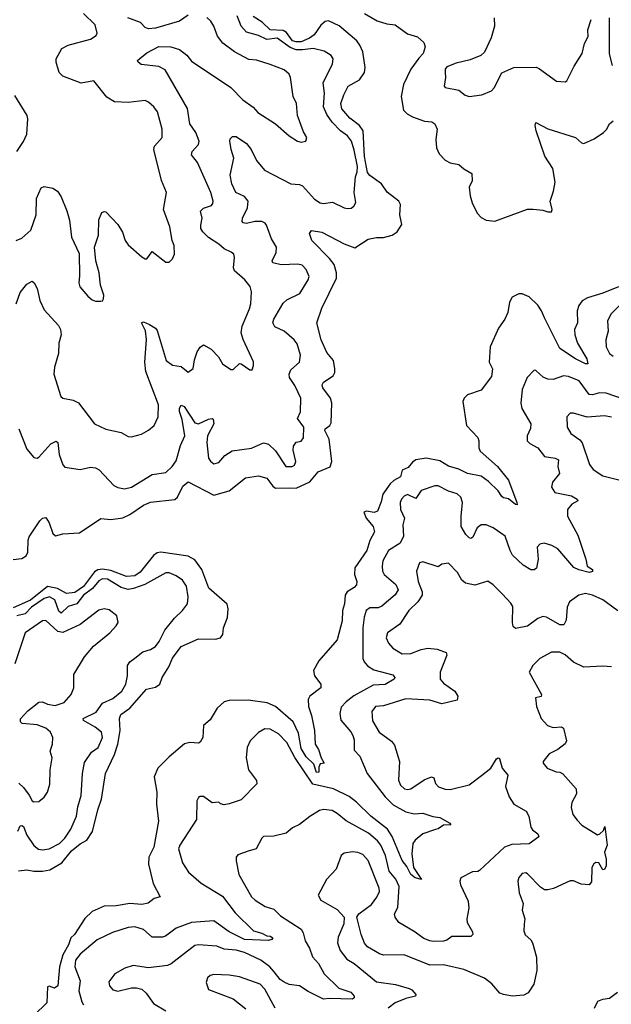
# Model space of a CAD drawing. Extents: x 2199565 to 2323334, y 894172 to 1018966.
# Tile 236 of 256: x 2215252 to 2218705, y 1006357 to 1012103. Entities that reach past the tile are written whole.
import ezdxf

# ---------------------------------------------------------------- set-up
doc = ezdxf.new("R2010")
doc.units = 0

msp = doc.modelspace()

# ---------------------------------------------------------------- linework, layer by layer
at = {"layer": '0CON10XD'}
for points in [[(2215232.5, 1010815), (2215265, 1010828.9), (2215316.5, 1010875), (2215348.2, 1010965), (2215351.2, 1011058.8), (2215377.1, 1011122.9), (2215395, 1011130), (2215445, 1011120.6), (2215472.2, 1011102.2), (2215495, 1011070), (2215528.2, 1010988.2), (2215543.3, 1010933.3), (2215555, 1010833.3), (2215598.7, 1010738.7), (2215600.6, 1010609.4), (2215597.3, 1010567.3), (2215604, 1010545), (2215650.3, 1010490.3), (2215675, 1010468.8), (2215695, 1010461.2), (2215725, 1010460), (2215735, 1010463.3), (2215741.2, 1010475), (2215744, 1010495), (2215723.6, 1010553.6), (2215716.5, 1010625), (2215696.9, 1010695), (2215689.2, 1010775), (2215713.1, 1010845), (2215714.4, 1010935.6), (2215732.7, 1010977.3), (2215745, 1010983.8), (2215755, 1010981.2), (2215825, 1010908.8), (2215853, 1010863), (2215868.1, 1010815), (2215885, 1010790), (2215965, 1010720), (2215985, 1010706.7), (2215995, 1010707.5), (2216025, 1010750), (2216105, 1010688.8), (2216125, 1010687.5), (2216145, 1010707.5), (2216156.2, 1010735), (2216153.3, 1010785), (2216142, 1010815), (2216128, 1010895), (2216092.5, 1010995), (2216110, 1011095), (2216080.8, 1011165), (2216034.4, 1011345), (2216040, 1011365), (2216082.9, 1011415), (2216084.4, 1011465), (2216055.8, 1011565), (2216035.8, 1011595), (2216005, 1011622.5), (2215985, 1011631.4), (2215885, 1011620.5), (2215805, 1011624.6), (2215760.8, 1011650.8), (2215685, 1011747.1), (2215611.9, 1011731.9), (2215504.6, 1011774.6), (2215482.9, 1011795), (2215466, 1011855), (2215466, 1011875), (2215497.5, 1011935), (2215535, 1011954.5), (2215665, 1011988.9), (2215698.2, 1012011.8), (2215704.2, 1012025), (2215692.5, 1012072.5), (2215625, 1012138.6)], [(2215247.1, 1009715), (2215295, 1009596), (2215335, 1009548), (2215355, 1009544), (2215365, 1009550), (2215435, 1009627.1), (2215465, 1009643.8), (2215475.8, 1009635), (2215482.1, 1009565), (2215504.6, 1009504.6), (2215515, 1009492.5), (2215605, 1009479.1), (2215665, 1009491.1), (2215695, 1009488.6), (2215716.1, 1009476.1), (2215801.4, 1009385), (2215825, 1009372.9), (2215864.6, 1009365.4), (2215905, 1009374.5), (2216025, 1009448.9), (2216105, 1009460.5), (2216143.1, 1009495), (2216165, 1009529.2), (2216191.5, 1009618.5), (2216216.9, 1009675), (2216200.4, 1009770.4), (2216185, 1009817.5), (2216185, 1009836.2), (2216195, 1009852.9), (2216211.9, 1009845), (2216275, 1009749.6), (2216295.4, 1009744.6), (2216355, 1009771.4), (2216375, 1009776.7), (2216381.2, 1009771.2), (2216384.4, 1009745), (2216349.2, 1009675), (2216344.8, 1009635.2), (2216353.3, 1009545), (2216365, 1009526), (2216385, 1009512), (2216415, 1009520), (2216450.1, 1009559.9), (2216492.5, 1009587.5), (2216605, 1009602), (2216675, 1009634.4), (2216705, 1009625.7), (2216745, 1009586.9), (2216805, 1009495.6), (2216843.3, 1009495), (2216856.9, 1009503.1), (2216863.7, 1009525), (2216848.3, 1009591.7), (2216849.5, 1009615), (2216865, 1009637.5), (2216895, 1009644.3), (2216907.8, 1009662.2), (2216911.2, 1009725), (2216874.1, 1009775), (2216891.8, 1009815), (2216892.1, 1009895), (2216857.7, 1009967.7), (2216826.7, 1010015), (2216824.5, 1010035), (2216835, 1010060.6), (2216885.6, 1010105), (2216891.5, 1010145), (2216870.8, 1010210.8), (2216855, 1010234.4), (2216795, 1010284.6), (2216740.9, 1010310.9), (2216729.4, 1010335), (2216734.5, 1010355), (2216790.7, 1010449.3), (2216812.1, 1010467.9), (2216888.1, 1010505), (2216936.4, 1010585), (2216941.4, 1010605), (2216925, 1010646), (2216901.1, 1010671.1), (2216875, 1010676.9), (2216777.3, 1010672.7), (2216730, 1010685), (2216725.6, 1010695), (2216748.2, 1010745), (2216751.5, 1010775), (2216721.6, 1010825), (2216693.5, 1010903.5), (2216685, 1010915.6), (2216665, 1010925.4), (2216625, 1010925.3), (2216575, 1010913.6), (2216557, 1010917), (2216550.8, 1010925), (2216552.7, 1010945), (2216582.3, 1011005), (2216585.4, 1011045), (2216565, 1011071.9), (2216513.1, 1011095), (2216490, 1011145), (2216481.4, 1011195), (2216502.2, 1011295), (2216485.6, 1011345), (2216478.6, 1011395), (2216481.4, 1011408.6), (2216495, 1011422.5), (2216515, 1011422.5), (2216575, 1011380), (2216602.2, 1011345), (2216635, 1011280.8), (2216680.6, 1011225), (2216835, 1011146.2), (2216885, 1011141.2), (2216902.9, 1011132.9), (2216973.5, 1011055), (2217005, 1011033.6), (2217025, 1011030.9), (2217078.3, 1011038.3), (2217145, 1011006), (2217165, 1011002), (2217185.8, 1011004.2), (2217202.5, 1011015), (2217213.6, 1011036.4), (2217204.3, 1011095), (2217212.9, 1011187.1), (2217221.8, 1011215), (2217223.1, 1011246.9), (2217205, 1011341.2), (2217187.7, 1011395), (2217165.5, 1011425), (2217124.4, 1011454.4), (2217075.8, 1011505.8), (2217045, 1011550.9), (2217025.2, 1011595), (2217031.3, 1011675), (2217024.1, 1011735), (2217078.5, 1011845), (2217081.4, 1011875), (2217070.8, 1011895), (2217030, 1011920), (2216965, 1011934.7), (2216903.4, 1011926.6), (2216865, 1011928.3), (2216831.6, 1011941.6), (2216755, 1011995.8), (2216695, 1011988.4), (2216645, 1012011.9), (2216575, 1012030.4), (2216545.4, 1012065), (2216521.3, 1012125)], [(2216235, 1012130.5), (2216185, 1012095.6), (2216045, 1012053.3), (2216005, 1012050.8), (2215985, 1012058), (2215956.9, 1012086.9), (2215883.1, 1012115)], [(2217265, 1012138.7), (2217337.5, 1012097.5), (2217395, 1012078.8), (2217442.9, 1012072.9), (2217515, 1012021.6), (2217573.1, 1012003.1), (2217610.4, 1011970.4), (2217618, 1011945), (2217607.7, 1011905), (2217581, 1011879), (2217535, 1011814.4), (2217491.8, 1011725), (2217478.8, 1011655), (2217491.4, 1011575), (2217513.1, 1011553.1), (2217545, 1011536.5), (2217615, 1011510.5), (2217657.4, 1011507.4), (2217675, 1011495.8), (2217687.8, 1011465), (2217680, 1011405), (2217685.4, 1011355.4), (2217700.9, 1011320.9), (2217735, 1011282.5), (2217765, 1011268.2), (2217815, 1011258.8), (2217845, 1011232.5), (2217890.8, 1011205), (2217892.7, 1011162.7), (2217874.6, 1011125), (2217880.5, 1011075), (2217892.5, 1011035), (2217921.5, 1010975), (2217945, 1010948.6), (2217975, 1010932.9), (2218025, 1010927.8), (2218215, 1010997.8), (2218248.3, 1010998.3), (2218305, 1010992.5), (2218335, 1010981.2), (2218355, 1010982.5), (2218358.8, 1010995), (2218347.1, 1011045), (2218367, 1011103), (2218376.9, 1011155), (2218363.9, 1011235), (2218316.1, 1011306.1), (2218265.5, 1011455), (2218260, 1011485), (2218265, 1011503.8), (2218335, 1011466.2), (2218495, 1011415.4), (2218530, 1011385), (2218545, 1011380.6), (2218605, 1011408.9), (2218659.4, 1011445), (2218677.1, 1011462.9), (2218695, 1011495.8), (2218715, 1011512.9)], [(2216597.1, 1010547.1), (2216566.2, 1010585), (2216505, 1010636.7), (2216499.4, 1010655), (2216505.8, 1010715.8), (2216501.2, 1010735), (2216487.4, 1010747.4), (2216445.3, 1010765.3), (2216415, 1010792.7), (2216355, 1010831.8), (2216320.8, 1010865), (2216310.3, 1010885), (2216308.6, 1010905), (2216317.5, 1010945), (2216307.8, 1010985), (2216325, 1011003.5), (2216370.8, 1011019.2), (2216379.5, 1011030.5), (2216380.8, 1011045), (2216367.2, 1011095), (2216290.5, 1011270.5), (2216255.7, 1011315), (2216258.1, 1011335), (2216295.3, 1011374.7), (2216300, 1011395), (2216280, 1011445), (2216245.3, 1011495.3), (2216232.6, 1011585), (2216100.9, 1011810.9), (2216065, 1011830.8), (2215962.1, 1011842.1), (2215943.8, 1011855), (2215940, 1011865), (2215953.6, 1011876.4), (2215995, 1011910.5), (2216063.4, 1011946.6), (2216135, 1011945.5), (2216185, 1011929.2), (2216226.8, 1011896.8), (2216255, 1011860.9), (2216485, 1011707.8), (2216555, 1011635.7), (2216615, 1011593.1), (2216642.3, 1011562.3), (2216745.4, 1011495.4), (2216825, 1011426.2), (2216874.3, 1011394.3), (2216895, 1011388.8), (2216922.5, 1011395), (2216928.8, 1011415), (2216908.3, 1011448.3), (2216874.4, 1011545), (2216866.9, 1011615), (2216848.6, 1011655), (2216832.9, 1011765), (2216824.3, 1011785), (2216795, 1011810), (2216715, 1011842.2), (2216635, 1011866.5), (2216590.4, 1011870.4), (2216505.9, 1011915.9), (2216436.9, 1011966.9), (2216406.5, 1012006.5), (2216385.4, 1012065.4), (2216366.9, 1012095), (2216345, 1012115.5)], [(2217144.5, 1011664.5), (2217168.9, 1011715), (2217235, 1011751.8), (2217265.4, 1011795), (2217268.2, 1011825), (2217254.6, 1011915), (2217238.2, 1011955), (2217219.6, 1011979.6), (2217116.9, 1012066.9), (2217055, 1012097.3), (2217035, 1012092.5), (2217009.3, 1012070.7), (2216970.8, 1012015), (2216943.2, 1011995), (2216895, 1011974.2), (2216865, 1011973.6), (2216845, 1011980.4), (2216808.5, 1012028.5), (2216790, 1012040), (2216715, 1012043.2), (2216668.3, 1012088.3), (2216615, 1012122.1)], [(2218020.9, 1012115), (2218022.9, 1012065), (2218002.9, 1011997.1), (2217965, 1011914), (2217943.8, 1011895), (2217880.8, 1011869.2), (2217800.2, 1011849.8), (2217745, 1011828), (2217736, 1011815), (2217735.8, 1011795.8), (2217737.1, 1011765), (2217728.8, 1011715), (2217735, 1011706.7), (2217815, 1011692.2), (2217852.2, 1011662.2), (2217875.9, 1011654.1), (2217950, 1011665), (2218005, 1011688), (2218020.8, 1011705), (2218065, 1011794), (2218135, 1011823.3), (2218265.6, 1011825.6), (2218286.6, 1011816.6), (2218384.2, 1011744.2), (2218435, 1011740), (2218445, 1011746.2), (2218487, 1011833), (2218535, 1011906.2), (2218548.8, 1011965), (2218570, 1012005), (2218567.3, 1012045), (2218587.3, 1012105)], [(2218712.1, 1011835), (2218693.2, 1011903.2), (2218694.8, 1012115)], [(2215215, 1008953.6), (2215265, 1008957.9), (2215291.1, 1008975), (2215300, 1008995), (2215301.1, 1009065), (2215306.9, 1009085), (2215370.5, 1009179.5), (2215385, 1009193.3), (2215405, 1009197.5), (2215425, 1009167.5), (2215446.2, 1009105), (2215461.7, 1009091.7), (2215505, 1009101.8), (2215601.2, 1009108.8), (2215725, 1009192), (2215785, 1009186.7), (2215855, 1009196.6), (2215895, 1009216), (2215975, 1009269.2), (2216015, 1009287.1), (2216157.6, 1009302.4), (2216173.3, 1009316.7), (2216205, 1009380), (2216235, 1009406), (2216385, 1009327.9), (2216475, 1009352.8), (2216570.6, 1009429.4), (2216645, 1009441.8), (2216695, 1009428.2), (2216730, 1009380), (2216745, 1009368.6), (2216825, 1009371.7), (2216865, 1009370), (2216945, 1009405.3), (2216994.6, 1009465.4), (2217065, 1009494.5), (2217074.4, 1009525.6), (2217058.4, 1009655), (2217032.2, 1009705), (2217034.5, 1009715), (2217061.8, 1009735), (2217069.4, 1009750.6), (2217073.4, 1009865), (2217066.2, 1009895), (2217020.9, 1009955), (2217017, 1009973), (2217025, 1009987.1), (2217081.9, 1010025), (2217091.2, 1010045), (2217092.1, 1010065), (2217084.5, 1010115), (2217045, 1010161.4), (2217011.5, 1010235), (2216985.6, 1010335), (2217015, 1010420), (2217101.2, 1010595), (2217101.4, 1010625), (2217087.8, 1010675), (2217059.6, 1010709.6), (2216956.2, 1010815), (2216943.3, 1010855), (2216955, 1010872.5), (2217015, 1010864.2), (2217145, 1010795.3), (2217207.3, 1010772.7), (2217285, 1010821.5), (2217335, 1010832.9), (2217375, 1010832.3), (2217425, 1010845.5), (2217455, 1010865.6), (2217481.9, 1010908.1), (2217470.2, 1010965), (2217474.5, 1011025), (2217465.5, 1011045), (2217396.3, 1011096.3), (2217364.6, 1011145), (2217295, 1011194.1), (2217281.3, 1011211.3), (2217264.2, 1011305), (2217256.3, 1011455), (2217235.7, 1011485), (2217178.7, 1011528.7), (2217132.6, 1011582.6), (2217126.8, 1011615), (2217144.5, 1011664.5)], [(2215236, 1011335), (2215275, 1011393.3), (2215294.1, 1011435.9), (2215300.8, 1011525), (2215295.8, 1011545), (2215225, 1011660)], [(2215232.3, 1010445), (2215255, 1010512), (2215295, 1010560), (2215325, 1010578), (2215337.6, 1010567.6), (2215353.6, 1010533.6), (2215370, 1010465), (2215395, 1010410), (2215478.8, 1010318.8), (2215491.5, 1010295), (2215493.6, 1010265), (2215480.9, 1010215), (2215478.8, 1010155), (2215455.6, 1010075), (2215451.1, 1010035), (2215492.5, 1009905), (2215504.5, 1009894.5), (2215565, 1009883.8), (2215596.4, 1009866.4), (2215688, 1009745), (2215755, 1009714.4), (2215844.1, 1009694.1), (2215885, 1009671.2), (2215905, 1009668.6), (2215963.3, 1009685), (2216005, 1009708), (2216038, 1009735), (2216060.6, 1009785), (2216063.3, 1009855), (2215989.4, 1010049.4), (2215982.8, 1010105), (2215992.7, 1010237.3), (2215987, 1010287), (2215963.8, 1010335), (2215975, 1010339.2), (2216010.8, 1010325), (2216045, 1010303.1), (2216055, 1010290), (2216106.5, 1010115), (2216145, 1010087.3), (2216195, 1010080), (2216235, 1010046.7), (2216265, 1010067.5), (2216271.9, 1010118.1), (2216288, 1010165), (2216305, 1010191.2), (2216325, 1010206.2), (2216369.7, 1010179.7), (2216412, 1010135), (2216435, 1010094.2), (2216485, 1010061.2), (2216498.3, 1010061.7), (2216535, 1010096.7), (2216545, 1010095.8), (2216595, 1010059.2), (2216609.4, 1010060.6), (2216617.5, 1010085), (2216617, 1010107), (2216556.1, 1010236.1), (2216545.5, 1010275), (2216550, 1010315), (2216593.3, 1010415), (2216600.6, 1010445), (2216606, 1010515), (2216597.1, 1010547.1)], [(2218746.4, 1010543.6), (2218655, 1010506.4), (2218565, 1010480), (2218535, 1010461.9), (2218514.4, 1010435), (2218504.5, 1010405), (2218507.8, 1010335), (2218489.5, 1010295), (2218491.2, 1010265), (2218507.5, 1010215), (2218562.8, 1010125), (2218568, 1010095), (2218555, 1010095.5), (2218495, 1010123.1), (2218404.8, 1010184.7), (2218314, 1010364), (2218298.2, 1010405), (2218276.6, 1010436.6), (2218225, 1010485.6), (2218185, 1010503.1), (2218165.8, 1010504.2), (2218126.8, 1010483.2), (2218110.8, 1010455), (2218100, 1010395), (2218084.2, 1010355), (2218046.3, 1010303.7), (2217998.1, 1010195), (2217991.4, 1010105), (2218011.5, 1010065), (2218005, 1010021.2), (2217945, 1009941.4), (2217865, 1009913.3), (2217845.7, 1009895), (2217837.5, 1009875), (2217860, 1009735), (2217926, 1009665), (2217932.5, 1009645), (2217932, 1009605), (2217940, 1009585), (2218040.6, 1009495), (2218105, 1009416.2), (2218153.8, 1009285), (2218155, 1009272.5), (2218145, 1009274), (2218105, 1009306.7), (2218075, 1009313.3), (2218065, 1009321.2), (2218043.6, 1009353.6), (2217987.8, 1009407.8), (2217945, 1009438.8), (2217865, 1009454.2), (2217815, 1009479.4), (2217755, 1009498.6), (2217705, 1009528.9), (2217625, 1009545.3), (2217565, 1009534.5), (2217545, 1009521.8), (2217519.3, 1009490.7), (2217484.4, 1009475), (2217475, 1009434.5), (2217435, 1009413.6), (2217415, 1009395.4), (2217371.2, 1009335), (2217361.2, 1009288.8), (2217340, 1009235), (2217321.8, 1009228.2), (2217275.7, 1009234.3), (2217260.6, 1009229.4), (2217273.8, 1009195), (2217315.9, 1009145), (2217323.6, 1009115), (2217295.7, 1009064.3), (2217278.9, 1009005), (2217208.7, 1008905), (2217206.1, 1008866.1), (2217220, 1008825), (2217218.6, 1008805), (2217205, 1008789.4), (2217163.1, 1008765), (2217151.8, 1008745), (2217148.2, 1008695), (2217135.6, 1008655), (2217134.4, 1008595), (2217104.3, 1008485), (2216997.6, 1008362.4), (2216966.1, 1008306.1), (2216973.6, 1008273.6), (2217008.8, 1008225), (2217008.8, 1008205), (2216945, 1008155.6), (2216935.4, 1008135), (2216937.1, 1008095), (2216955, 1008043.3), (2216972.9, 1007955), (2216976, 1007875), (2216996, 1007845), (2217012.5, 1007795), (2217030, 1007765), (2217005, 1007760), (2216998.3, 1007741.7), (2216998.3, 1007711.7), (2216985, 1007710), (2216969.4, 1007759.4), (2216925, 1007802.2), (2216895, 1007850.5), (2216878.7, 1007938.7), (2216847.8, 1008005), (2216745, 1008094.3), (2216696.1, 1008116.1), (2216585, 1008132.5), (2216475, 1008129.6), (2216445, 1008121.8), (2216405, 1008085.6), (2216363.6, 1008016.4), (2216324.3, 1007985), (2216320.6, 1007915), (2216305, 1007886.2), (2216295, 1007882), (2216245.6, 1007885.6), (2216215, 1007877.8), (2216125, 1007802.3), (2216059.2, 1007735), (2216038, 1007685), (2216053.6, 1007595), (2216051.1, 1007525), (2216061.8, 1007425), (2216035.8, 1007275), (2216005.4, 1007215), (2216004.6, 1007175), (2216031.9, 1007061.9), (2216072.5, 1006985), (2216037.5, 1006975), (2216003, 1006947), (2215965, 1006940), (2215895, 1006946.2), (2215815, 1006931.4), (2215745, 1006929.3), (2215675, 1006899.5), (2215631.8, 1006858.2), (2215572, 1006765), (2215551.8, 1006745), (2215537.1, 1006705), (2215504.1, 1006645.9), (2215484.7, 1006575), (2215474.2, 1006465.8), (2215455, 1006451.2), (2215425, 1006462.5), (2215415, 1006460), (2215410, 1006365), (2215336.2, 1006293.8)], [(2218755, 1010437.5), (2218703.5, 1010386.5), (2218683.3, 1010345), (2218686.4, 1010285), (2218673.5, 1010235), (2218674.5, 1010195), (2218695, 1010154.4), (2218715, 1010140.4)], [(2218775, 1009887.7), (2218675, 1009923.6), (2218635, 1009925.3), (2218595, 1009913.2), (2218575.3, 1009915.3), (2218516.5, 1009996.5), (2218455, 1010021.8), (2218425, 1010024.6), (2218365, 1010003.1), (2218335, 1010004.5), (2218307.6, 1010017.6), (2218265, 1010056.2), (2218255, 1010058.8), (2218212.9, 1010015), (2218184.5, 1009945.5), (2218175.8, 1009865), (2218182, 1009835), (2218235.8, 1009744.2), (2218233.4, 1009716.6), (2218214.2, 1009675), (2218214, 1009645), (2218229.1, 1009629.1), (2218275, 1009604.3), (2218314.7, 1009554.7), (2218376.7, 1009545), (2218396.9, 1009535), (2218392.7, 1009495), (2218403.3, 1009455), (2218361.4, 1009405), (2218355.7, 1009375), (2218375, 1009344.4), (2218473.3, 1009325), (2218506.2, 1009305), (2218510, 1009295), (2218475, 1009275.8), (2218449.4, 1009245), (2218449.2, 1009205), (2218508.9, 1009095), (2218556.7, 1008955), (2218564.6, 1008914.6), (2218594.2, 1008895), (2218595, 1008882.9), (2218575, 1008876.7), (2218515, 1008891.8), (2218486.3, 1008906.3), (2218393.1, 1009015), (2218357.5, 1009035), (2218312.3, 1009047.7), (2218287.7, 1009042.3), (2218272.7, 1009025), (2218278.5, 1008955), (2218267.9, 1008902.1), (2218255, 1008892), (2218235, 1008892.9), (2218189.5, 1008919.5), (2218128.3, 1008978.3), (2218113.6, 1009005), (2218085, 1009090), (2218015, 1009138.5), (2217975, 1009155.8), (2217944.4, 1009155.6), (2217922, 1009138), (2217896.4, 1009083.6), (2217885, 1009075.8), (2217875, 1009078.6), (2217855, 1009098.6), (2217827.8, 1009145), (2217829.5, 1009205), (2217836.9, 1009285), (2217826.8, 1009316.8), (2217805.4, 1009335.4), (2217755, 1009351.5), (2217695, 1009383.6), (2217675, 1009383.5), (2217595.3, 1009354.7), (2217565, 1009309.2), (2217515, 1009332.3), (2217495, 1009322.5), (2217479.6, 1009305), (2217473.4, 1009285), (2217474.7, 1009245), (2217498.8, 1009195), (2217487.5, 1009155), (2217491.5, 1009088.5), (2217471.8, 1009048.2), (2217403.9, 1009006.1), (2217371.2, 1008945), (2217366.7, 1008915), (2217368.9, 1008885), (2217380, 1008865), (2217447.9, 1008807.9), (2217461.1, 1008775), (2217442.6, 1008747.4), (2217365, 1008680.9), (2217345, 1008671.3), (2217295, 1008670.8), (2217274.6, 1008655), (2217263, 1008617), (2217254.8, 1008555), (2217254.5, 1008375), (2217263.1, 1008355), (2217281.8, 1008331.8), (2217318.9, 1008308.9), (2217429.3, 1008279.3), (2217440.6, 1008265), (2217436.9, 1008255), (2217385, 1008224), (2217315, 1008218.8), (2217201.7, 1008158.3), (2217156.8, 1008123.2), (2217128.5, 1008091.5), (2217120.4, 1008055), (2217125.6, 1008015), (2217185, 1007946.9), (2217197.3, 1007925), (2217205, 1007900), (2217205, 1007841.2), (2217237.3, 1007805), (2217279.1, 1007705), (2217385, 1007568.5), (2217431.8, 1007521.8), (2217505, 1007480.3), (2217555, 1007468.1), (2217605, 1007472.3), (2217662.7, 1007452.7), (2217705, 1007448.2), (2217762.5, 1007415), (2217767.5, 1007405), (2217725, 1007402), (2217695, 1007382), (2217678, 1007378), (2217605, 1007351.9), (2217559.4, 1007315), (2217546.2, 1007295), (2217540.7, 1007235), (2217549.5, 1007155), (2217597.5, 1007085), (2217560, 1007095), (2217534.7, 1007115), (2217511.8, 1007161.8), (2217485, 1007197.3), (2217426, 1007336), (2217398.6, 1007378.6), (2217302.2, 1007455), (2217217.7, 1007537.7), (2217175, 1007569.8), (2217084.2, 1007614.2), (2216962.5, 1007642.5), (2216858.4, 1007798.4), (2216811.2, 1007885), (2216763.1, 1007935), (2216715, 1007963.6), (2216683.3, 1007965), (2216645, 1007943.3), (2216596.9, 1007895), (2216580.5, 1007855), (2216574.5, 1007795), (2216586.7, 1007725), (2216634.2, 1007664.2), (2216636.8, 1007643.2), (2216545, 1007550), (2216475, 1007528), (2216445, 1007521.2), (2216425, 1007526.7), (2216415, 1007536.7), (2216375, 1007533.8), (2216325, 1007570), (2216305, 1007570), (2216296.1, 1007563.9), (2216286.1, 1007543.9), (2216284.3, 1007435), (2216186.2, 1007285), (2216180, 1007265), (2216203.4, 1007183.4), (2216238.3, 1007128.3), (2216310.8, 1007065), (2216435, 1006988.2), (2216510, 1006890), (2216616.7, 1006786.7), (2216665, 1006773.1), (2216695, 1006756.1), (2216715, 1006754.3), (2216729.2, 1006745), (2216723.8, 1006735), (2216705, 1006730), (2216565, 1006734.8), (2216475, 1006780.4), (2216385, 1006844.2), (2216255, 1006834.2), (2216165, 1006801.3), (2216103.1, 1006755), (2216085, 1006748.7), (2216025, 1006748.2), (2215975, 1006794.5), (2215925, 1006809.1), (2215885, 1006805.4), (2215793.5, 1006776.5), (2215705, 1006733.3), (2215605, 1006648.8), (2215578, 1006615), (2215573.9, 1006575), (2215606, 1006495), (2215598.5, 1006435), (2215615, 1006370.8), (2215625, 1006353.3)], [(2218705, 1009783.1), (2218665, 1009791.2), (2218563.6, 1009783.6), (2218485, 1009807.5), (2218465, 1009807.5), (2218444.4, 1009785), (2218446.7, 1009725), (2218467.8, 1009687.8), (2218520.7, 1009650.7), (2218534.2, 1009634.2), (2218578.3, 1009508.3), (2218598, 1009478), (2218655, 1009442.2), (2218748.2, 1009418.2)], [(2215244.6, 1007135.4), (2215295, 1007141.8), (2215335, 1007134.2), (2215385, 1007134.3), (2215428.4, 1007141.6), (2215498.1, 1007181.9), (2215555, 1007253.2), (2215605, 1007293), (2215644.8, 1007315.2), (2215678, 1007365), (2215708, 1007492), (2215730.2, 1007555), (2215753, 1007705), (2215804.8, 1007815), (2215824.8, 1007875), (2215839.4, 1007955), (2215834.1, 1008025), (2215842.2, 1008047.8), (2215895, 1008084.7), (2215992.9, 1008197.1), (2216045, 1008208.1), (2216069.6, 1008225), (2216082.9, 1008265), (2216122.5, 1008327.5), (2216145, 1008377.5), (2216194, 1008446), (2216295, 1008490.4), (2216395, 1008487.1), (2216425, 1008496.7), (2216437.5, 1008515), (2216441.1, 1008555), (2216466, 1008615), (2216468.9, 1008665), (2216462.2, 1008692.2), (2216355.3, 1008785), (2216315.2, 1008895), (2216275, 1008950.8), (2216235, 1008972.4), (2216076.4, 1008996.4), (2216055, 1008991.4), (2216033.7, 1008976.3), (2215955, 1008879), (2215925, 1008858.5), (2215875, 1008853.8), (2215785, 1008888.9), (2215735, 1008895.9), (2215708.1, 1008891.9), (2215689.3, 1008880.7), (2215625, 1008794.6), (2215575, 1008759.8), (2215525, 1008755.4), (2215472.8, 1008782.8), (2215415, 1008796.3), (2215315.2, 1008715), (2215215, 1008670.1)], [(2218743.4, 1008653.4), (2218655, 1008717.2), (2218595, 1008744.7), (2218555, 1008754.6), (2218514.6, 1008745.4), (2218460, 1008705), (2218447.8, 1008675), (2218442, 1008598), (2218428.5, 1008571.5), (2218405, 1008572.2), (2218325.9, 1008615.9), (2218305, 1008620), (2218275, 1008607.8), (2218215, 1008563.3), (2218145, 1008550), (2218132.2, 1008562.2), (2218128.1, 1008585), (2218129.3, 1008679.3), (2218118.6, 1008698.6), (2218070.4, 1008750.4), (2218015, 1008806), (2217985, 1008826), (2217907.4, 1008802.6), (2217854.7, 1008814.7), (2217833.2, 1008833.2), (2217806.9, 1008876.9), (2217755, 1008931.2), (2217715, 1008926.7), (2217695, 1008910.8), (2217605, 1008938.8), (2217585, 1008933.8), (2217567.1, 1008885), (2217577.5, 1008825), (2217601.1, 1008765), (2217601.8, 1008745), (2217574.8, 1008705.2), (2217524, 1008656), (2217471.5, 1008575), (2217397.8, 1008525), (2217391.1, 1008495), (2217405, 1008464.2), (2217430, 1008435), (2217485, 1008402), (2217535, 1008404.7), (2217595, 1008428.4), (2217635, 1008434.6), (2217689.2, 1008429.2), (2217740.9, 1008410.9), (2217745.5, 1008395), (2217705.5, 1008295), (2217706.7, 1008255), (2217725, 1008230.6), (2217791.2, 1008185), (2217808.8, 1008155), (2217805, 1008132.5), (2217715, 1008110.5), (2217645, 1008131.3), (2217505, 1008140), (2217375, 1008099.5), (2217329.2, 1008095), (2217307.5, 1008065), (2217311.7, 1008011.7), (2217349.4, 1007945), (2217422.2, 1007892.2), (2217439.5, 1007869.5), (2217468.8, 1007775), (2217462.7, 1007665), (2217475, 1007636.9), (2217498, 1007615), (2217515, 1007610), (2217535, 1007614.5), (2217612.5, 1007667.5), (2217655, 1007684.6), (2217668.3, 1007678.3), (2217679.4, 1007645), (2217696.4, 1007626.4), (2217735, 1007612.2), (2217765, 1007611.5), (2217875, 1007637.5), (2217947.5, 1007692.5), (2218001.4, 1007735), (2218035, 1007790), (2218045, 1007796), (2218051.7, 1007791.7), (2218067.5, 1007735), (2218101.8, 1007695), (2218087.6, 1007627.6), (2218108.7, 1007568.7), (2218135.5, 1007525.5), (2218207.5, 1007485), (2218223.1, 1007455), (2218235, 1007390), (2218245, 1007374.4), (2218275, 1007352), (2218281.2, 1007335), (2218225, 1007294.2), (2218125, 1007288.9), (2218081.9, 1007275), (2217935, 1007138.1), (2217925, 1007131.9), (2217895, 1007131.1), (2217826.7, 1007095), (2217820.8, 1007075), (2217824.4, 1007055), (2217869.4, 1006959.4), (2217872.6, 1006917.4), (2217861.9, 1006855), (2217864.3, 1006835), (2217895, 1006780), (2217897.5, 1006765), (2217885, 1006752.5), (2217775, 1006753.6), (2217745, 1006732.1), (2217725, 1006725.4), (2217665, 1006722.7), (2217645, 1006727.2), (2217610.6, 1006740.6), (2217555, 1006782.7), (2217464.7, 1006834.7), (2217443.1, 1006865), (2217438.6, 1006885), (2217458.8, 1006921.2), (2217467.5, 1007045), (2217447.5, 1007087.5), (2217408.9, 1007135), (2217386.7, 1007225), (2217360.3, 1007285), (2217340.2, 1007310.2), (2217288.8, 1007355), (2217156.9, 1007426.9), (2217105, 1007471.1), (2217075, 1007488.5), (2217025, 1007493.3), (2217002.8, 1007487.2), (2216945, 1007452.5), (2216884.4, 1007405.6), (2216843.4, 1007386.6), (2216807.5, 1007355), (2216735, 1007339.2), (2216675, 1007336.2), (2216665, 1007327.5), (2216633.3, 1007265), (2216585, 1007250), (2216525, 1007228.8), (2216516, 1007215), (2216515.8, 1007195), (2216530.5, 1007115), (2216605.6, 1006985), (2216625.7, 1006965), (2216685, 1006927.8), (2216735, 1006912.5), (2216775, 1006872.7), (2216895.6, 1006795.6), (2216907.2, 1006775), (2216917.9, 1006727.9), (2216943.3, 1006685), (2216960.9, 1006635), (2216996, 1006596), (2217028.6, 1006535), (2217115, 1006451.4), (2217185, 1006427.9), (2217203.5, 1006405), (2217204.4, 1006395), (2217193.6, 1006386.4), (2217058.7, 1006391.3), (2217025, 1006387.1), (2216935, 1006431.1), (2216885, 1006465.8), (2216825, 1006473.1), (2216796.4, 1006486.4), (2216772.2, 1006502.2), (2216736.7, 1006546.7), (2216711.5, 1006575), (2216660.4, 1006615), (2216565, 1006659), (2216515, 1006673.2), (2216445, 1006678.2), (2216403.7, 1006696.3), (2216295, 1006703.5), (2216275, 1006700), (2216136.5, 1006593.5), (2216115, 1006583.5), (2216005, 1006570), (2215915, 1006583.1), (2215865, 1006568.6), (2215807.5, 1006535), (2215771.7, 1006488.3), (2215776, 1006465), (2215795, 1006442.5), (2215825, 1006434.2), (2215905, 1006454.2), (2215935, 1006454.2), (2215965, 1006446), (2215991.3, 1006421.3), (2216032.4, 1006362.4), (2216105, 1006320)], [(2215241.6, 1007368.4), (2215255, 1007399.2), (2215265, 1007401.4), (2215274, 1007395), (2215293.6, 1007343.6), (2215335, 1007284.4), (2215362, 1007262), (2215385, 1007258.9), (2215425, 1007264.5), (2215485, 1007296.4), (2215515, 1007326.7), (2215551.3, 1007378.7), (2215583.2, 1007455), (2215590.8, 1007509.2), (2215611.5, 1007575), (2215618.5, 1007705), (2215631.2, 1007768.8), (2215670.5, 1007829.5), (2215711.2, 1007855), (2215736.4, 1007915), (2215730, 1007945), (2215693.1, 1007975), (2215623.9, 1008013.9), (2215621.9, 1008025), (2215698.3, 1008061.7), (2215735, 1008114.5), (2215795, 1008141.5), (2215848.9, 1008185), (2215871.5, 1008225), (2215881.1, 1008275), (2215880.9, 1008335), (2215895, 1008355.6), (2215925, 1008378.1), (2215971.2, 1008415), (2216015, 1008427.8), (2216045, 1008445.7), (2216066.7, 1008475), (2216099.9, 1008540.1), (2216155, 1008611.4), (2216201.9, 1008655), (2216231.1, 1008695), (2216236.2, 1008735), (2216226.5, 1008796.5), (2216202.6, 1008832.6), (2216165, 1008858.5), (2216125, 1008874.4), (2216105, 1008874.4), (2215982.3, 1008807.7), (2215917.2, 1008782.8), (2215885, 1008777.8), (2215845, 1008790), (2215765, 1008838.5), (2215735, 1008840.7), (2215715, 1008828.1), (2215676.4, 1008783.6), (2215624.2, 1008745), (2215585, 1008694.8), (2215535, 1008678.1), (2215495, 1008640.3), (2215481.1, 1008651.1), (2215457.2, 1008717.2), (2215426, 1008735), (2215395, 1008725.2), (2215320.9, 1008675), (2215284.6, 1008635.4), (2215235, 1008624.4)], [(2215247.4, 1007647.4), (2215275, 1007622.5), (2215308.6, 1007578.6), (2215324.4, 1007545), (2215335, 1007538.6), (2215365, 1007540), (2215394.4, 1007565.6), (2215415.6, 1007595), (2215428.3, 1007641.7), (2215429.6, 1007725), (2215442.2, 1007795), (2215430, 1007835), (2215443.5, 1007875), (2215446.7, 1007915), (2215432.2, 1007945), (2215405, 1007969.6), (2215355, 1007988.7), (2215266.2, 1007996.2), (2215257.1, 1008005), (2215256.4, 1008023.6), (2215299.3, 1008070.7), (2215365, 1008120), (2215385, 1008122.7), (2215415, 1008108.9), (2215459.7, 1008100.3), (2215511.4, 1008118.6), (2215551.9, 1008165), (2215568.1, 1008205), (2215567.9, 1008282.1), (2215630, 1008385), (2215683.4, 1008446.6), (2215777.5, 1008525), (2215816, 1008565), (2215826.1, 1008586.1), (2215818.8, 1008625), (2215775, 1008659.2), (2215745, 1008664.2), (2215715, 1008657.5), (2215606.2, 1008573.8), (2215505, 1008527.1), (2215475, 1008533.6), (2215405, 1008597.1), (2215385, 1008594.4), (2215284.7, 1008525.3), (2215225, 1008344.6)], [(2218705, 1008326.7), (2218655, 1008330), (2218545, 1008324.2), (2218485, 1008353.5), (2218435, 1008397.5), (2218405, 1008411.8), (2218355, 1008411.9), (2218288, 1008375), (2218247.1, 1008335), (2218224.6, 1008295.4), (2218296.7, 1008165), (2218295, 1008152.5), (2218262.5, 1008145), (2218268.8, 1008095), (2218295.8, 1008025.8), (2218332, 1007985), (2218365, 1007971.8), (2218415, 1007976.6), (2218425, 1007969.4), (2218443.3, 1007895), (2218435, 1007877.5), (2218393.3, 1007845), (2218341.7, 1007818.3), (2218306.7, 1007775), (2218307.5, 1007765), (2218331.2, 1007735), (2218383.3, 1007713.3), (2218405, 1007711.4), (2218422.4, 1007702.4), (2218499.2, 1007615), (2218502.5, 1007585), (2218474.3, 1007535), (2218470, 1007505), (2218480.8, 1007465), (2218505, 1007431.2), (2218533.4, 1007403.4), (2218625, 1007347.1), (2218638.5, 1007351.5), (2218658.8, 1007371.2), (2218667.5, 1007395), (2218680, 1007285), (2218665.8, 1007245), (2218674.3, 1007205), (2218674.4, 1007165), (2218665, 1007144), (2218655, 1007141.2), (2218632.1, 1007182.1), (2218615, 1007184.3), (2218602.7, 1007177.3), (2218591.4, 1007155), (2218588.9, 1007071.1), (2218575, 1007054), (2218528.3, 1007058.3), (2218485, 1007076.9), (2218465, 1007078.1), (2218367, 1007033), (2218335, 1007024.3), (2218315, 1007025.8), (2218290.9, 1007040.9), (2218215, 1007118.8), (2218205, 1007123.8), (2218185, 1007120), (2218165, 1007097.5), (2218160, 1007075), (2218167.7, 1007007.7), (2218191.2, 1006945), (2218184.1, 1006905.9), (2218200, 1006855), (2218195.8, 1006824.2), (2218194, 1006785), (2218202.3, 1006762.3), (2218234.2, 1006734.2), (2218245.6, 1006715.6), (2218268.3, 1006631.7), (2218269.4, 1006555), (2218253.3, 1006475), (2218219.2, 1006425), (2218195, 1006410.6), (2218125.5, 1006405.5), (2218075, 1006413.6), (2218055, 1006423.1), (2218007.3, 1006477.3), (2217965, 1006509.2), (2217845, 1006560), (2217725, 1006587.5), (2217645, 1006586.2), (2217495, 1006645.4), (2217375, 1006644.4), (2217352, 1006652), (2217282.9, 1006692.9), (2217264.7, 1006714.7), (2217244.5, 1006765), (2217218.8, 1006865), (2217231.2, 1006885), (2217305, 1006940.5), (2217337.1, 1006982.9), (2217352.7, 1007015), (2217350.8, 1007035), (2217285, 1007195.7), (2217255, 1007230.6), (2217225, 1007243.5), (2217195, 1007247.5), (2217145, 1007239.2), (2217128.8, 1007225), (2217098.6, 1007145), (2217042, 1007085), (2216993.3, 1006995), (2217010, 1006965), (2217105, 1006910), (2217146, 1006865), (2217144.2, 1006825.8), (2217111.1, 1006748.9), (2217107.8, 1006715), (2217122, 1006672), (2217161.5, 1006621.5), (2217204, 1006595), (2217335, 1006489.1), (2217445, 1006473.6), (2217525, 1006450), (2217541.3, 1006441.3), (2217564.2, 1006415), (2217561.2, 1006405), (2217505, 1006390.5), (2217444, 1006365), (2217402.5, 1006335)], [(2216743.2, 1006335), (2216683.1, 1006445), (2216655, 1006475.6), (2216535, 1006517.9), (2216475, 1006527.3), (2216385, 1006531.9), (2216363.3, 1006525), (2216348.2, 1006511.8), (2216341.4, 1006485), (2216355, 1006443.1), (2216498.1, 1006388.1), (2216571.2, 1006331.2)], [(2218605.8, 1006334.2), (2218626.7, 1006375), (2218655, 1006387.5), (2218695, 1006392.5), (2218741.4, 1006428.6)]]:
    msp.add_lwpolyline(points, dxfattribs=at)

doc.saveas('drawing.dxf')
